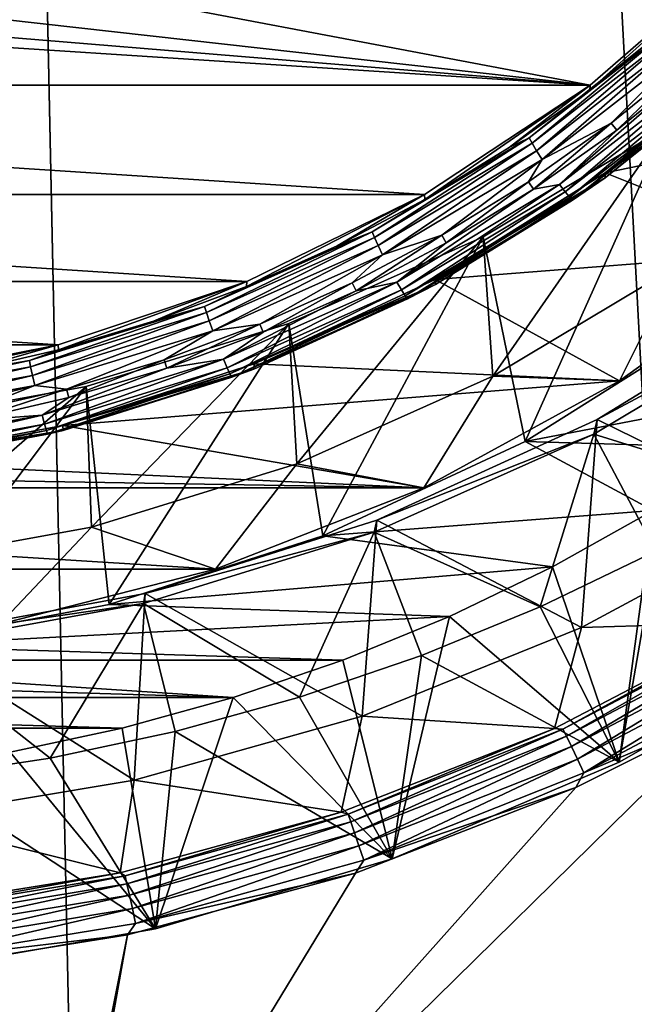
# Model space of a CAD drawing. Header units: metres. Extents: x -150 to 310, y -128 to 84.
# Tile 121 of 256: x 1.99 to 5.45, y -122.81 to -117.27. Entities that reach past the tile are written whole.
import ezdxf

# ---------------------------------------------------------------- set-up
doc = ezdxf.new("R2010")
doc.units = ezdxf.units.M
doc.layers.add('solid_26009703_SW0001', color=7, linetype='CONTINUOUS')

msp = doc.modelspace()

# ---------------------------------------------------------------- linework, layer by layer
at = {"layer": 'solid_26009703_SW0001'}
for points in [[(-0.000596, -124.709145, 16.25), (2.308466, -124.69001, 16.230967), (0.003128, -16.275095, 16.251808)], [(5.7772, -124.589066, 16.130749), (5.884871, -16.400381, 16.125368), (0.003128, -16.275095, 16.251808)], [(2.308466, -124.69001, 16.230967), (5.7772, -124.589066, 16.130749), (0.003128, -16.275095, 16.251808)], [(-6.045405, -116.907158, -16.824341), (0, -117.208794, -16.78195), (5.205695, -117.637093, -16.721756)], [(-6.045405, -116.907158, -16.824341), (5.205695, -117.637093, -16.721756), (-5.205695, -117.637093, -16.721756)], [(1.71196, -116.975845, -16.814688), (6.045405, -116.907158, -16.824341), (5.205695, -117.637093, -16.721756)], [(6.045405, -116.907158, -16.824341), (5.637407, -117.314095, -16.969116), (5.20491, -117.665581, -16.919718)], [(5.205695, -117.637093, -16.721756), (6.045405, -116.907158, -16.824341), (5.20491, -117.665581, -16.919718)], [(1.71196, -116.975845, -16.814688), (5.205695, -117.637093, -16.721756), (0.869761, -117.149117, -16.790337)], [(0.869761, -117.149117, -16.790337), (5.205695, -117.637093, -16.721756), (0, -117.208794, -16.78195)], [(4.862481, -117.932961, -16.94437), (5.676151, -117.301697, -17.033089), (4.87861, -117.963875, -16.996405)], [(5.637407, -117.314095, -16.969116), (5.676151, -117.301697, -17.033089), (4.862481, -117.932961, -16.94437)], [(5.20491, -117.665581, -16.919718), (5.637407, -117.314095, -16.969116), (4.862481, -117.932961, -16.94437)], [(5.676151, -117.301697, -17.033089), (5.694979, -117.330513, -17.085419), (4.87861, -117.963875, -16.996405)], [(4.87861, -117.963875, -16.996405), (5.694979, -117.330513, -17.085419), (4.903758, -118.006119, -17.035215)], [(5.694979, -117.330513, -17.085419), (5.724335, -117.369492, -17.124687), (4.903758, -118.006119, -17.035215)], [(4.903758, -118.006119, -17.035215), (5.724335, -117.369492, -17.124687), (4.935458, -118.055557, -17.056992)], [(5.724335, -117.369492, -17.124687), (5.76134, -117.414818, -17.147041), (4.935458, -118.055557, -17.056992)], [(4.935458, -118.055557, -17.056992), (5.76134, -117.414818, -17.147041), (5.324817, -117.851883, -17.095501)], [(6.159814, -117.417877, -16.752565), (5.291258, -118.129761, -16.652517), (6.160924, -117.44529, -16.950678)], [(7.308381, -117.715164, -16.710785), (5.291258, -118.129761, -16.652517), (6.159814, -117.417877, -16.752565)], [(5.76134, -117.414818, -17.147041), (5.765605, -117.493729, -17.145836), (5.324817, -117.851883, -17.095501)], [(5.291258, -118.129761, -16.652517), (5.290067, -118.158714, -16.850412), (6.160924, -117.44529, -16.950678)], [(5.961613, -117.620804, -16.988422), (6.160924, -117.44529, -16.950678), (5.290067, -118.158714, -16.850412)], [(5.033976, -118.196899, -17.037186), (5.355303, -117.891129, -17.089985), (5.798606, -117.530922, -17.140608)], [(5.033976, -118.196899, -17.037186), (5.798606, -117.530922, -17.140608), (5.876344, -117.543373, -17.129032)], [(5.324817, -117.851883, -17.095501), (5.765605, -117.493729, -17.145836), (5.355303, -117.891129, -17.089985)], [(5.765605, -117.493729, -17.145836), (5.798606, -117.530922, -17.140608), (5.355303, -117.891129, -17.089985)], [(5.033976, -118.196899, -17.037186), (5.876344, -117.543373, -17.129032), (5.065692, -118.238449, -17.002674)], [(5.876344, -117.543373, -17.129032), (5.913367, -117.580803, -17.0951), (5.065692, -118.238449, -17.002674)], [(5.065692, -118.238449, -17.002674), (5.913367, -117.580803, -17.0951), (5.090864, -118.268402, -16.95376)], [(5.913367, -117.580803, -17.0951), (5.94275, -117.607491, -17.046646), (5.090864, -118.268402, -16.95376)], [(-5.205695, -117.637093, -16.721756), (5.205695, -117.637093, -16.721756), (4.273763, -118.253296, -16.635155)], [(-5.205695, -117.637093, -16.721756), (4.273763, -118.253296, -16.635155), (-4.273763, -118.253296, -16.635155)], [(4.273763, -118.253296, -16.635155), (5.205695, -117.637093, -16.721756), (4.275, -118.280884, -16.833242)], [(5.205695, -117.637093, -16.721756), (4.750125, -117.988304, -16.874363), (4.275, -118.280884, -16.833242)], [(5.205695, -117.637093, -16.721756), (5.20491, -117.665581, -16.919718), (4.750125, -117.988304, -16.874363)], [(5.090864, -118.268402, -16.95376), (5.94275, -117.607491, -17.046646), (5.107022, -118.283821, -16.895241)], [(5.94275, -117.607491, -17.046646), (5.961613, -117.620804, -16.988422), (5.107022, -118.283821, -16.895241)], [(5.107022, -118.283821, -16.895241), (5.961613, -117.620804, -16.988422), (5.290067, -118.158714, -16.850412)], [(4.750125, -117.988304, -16.874363), (5.20491, -117.665581, -16.919718), (4.862481, -117.932961, -16.94437)], [(6.389244, -118.570511, -16.590572), (5.291258, -118.129761, -16.652517), (7.308381, -117.715164, -16.710785)], [(4.604401, -118.490372, -7.339814), (5.634396, -117.873192, -7.339834), (4.839848, -119.642365, -16.439934)], [(4.65885, -119.275986, -13.335714), (5.634396, -117.873192, -7.339834), (4.604401, -118.490372, -7.339814)], [(5.694849, -118.655792, -13.422876), (5.634396, -117.873192, -7.339834), (4.65885, -119.275986, -13.335714)], [(5.634396, -117.873192, -7.339834), (5.908649, -118.970764, -16.534321), (4.839848, -119.642365, -16.439934)], [(4.858795, -118.181885, -17.049122), (5.324817, -117.851883, -17.095501), (4.886621, -118.223015, -17.043341)], [(4.935458, -118.055557, -17.056992), (5.324817, -117.851883, -17.095501), (4.858795, -118.181885, -17.049122)], [(5.324817, -117.851883, -17.095501), (5.355303, -117.891129, -17.089985), (4.886621, -118.223015, -17.043341)], [(5.033976, -118.196899, -17.037186), (4.886621, -118.223015, -17.043341), (5.355303, -117.891129, -17.089985)], [(3.977905, -118.462502, -16.869947), (4.862481, -117.932961, -16.94437), (3.9911, -118.495171, -16.921736)], [(4.750125, -117.988304, -16.874363), (4.862481, -117.932961, -16.94437), (3.977905, -118.462502, -16.869947)], [(4.862481, -117.932961, -16.94437), (4.87861, -117.963875, -16.996405), (3.9911, -118.495171, -16.921736)], [(3.9911, -118.495171, -16.921736), (4.87861, -117.963875, -16.996405), (4.011672, -118.540154, -16.960161)], [(4.87861, -117.963875, -16.996405), (4.903758, -118.006119, -17.035215), (4.011672, -118.540154, -16.960161)], [(4.275, -118.280884, -16.833242), (4.750125, -117.988304, -16.874363), (3.977905, -118.462502, -16.869947)], [(4.011672, -118.540154, -16.960161), (4.903758, -118.006119, -17.035215), (4.037606, -118.59304, -16.981453)], [(4.903758, -118.006119, -17.035215), (4.935458, -118.055557, -17.056992), (4.037606, -118.59304, -16.981453)], [(4.037606, -118.59304, -16.981453), (4.935458, -118.055557, -17.056992), (4.370371, -118.482407, -17.006886)], [(4.935458, -118.055557, -17.056992), (4.858795, -118.181885, -17.049122), (4.370371, -118.482407, -17.006886)], [(5.291258, -118.129761, -16.652517), (4.334234, -118.731117, -16.568001), (5.290067, -118.158714, -16.850412)], [(6.389244, -118.570511, -16.590572), (4.334234, -118.731117, -16.568001), (5.291258, -118.129761, -16.652517)], [(4.118202, -118.745117, -16.960138), (4.886621, -118.223015, -17.043341), (5.033976, -118.196899, -17.037186)], [(4.118202, -118.745117, -16.960138), (5.033976, -118.196899, -17.037186), (4.144148, -118.790123, -16.925142)], [(5.033976, -118.196899, -17.037186), (5.065692, -118.238449, -17.002674), (4.144148, -118.790123, -16.925142)], [(4.334234, -118.731117, -16.568001), (4.335783, -118.75843, -16.766129), (5.290067, -118.158714, -16.850412)], [(5.107022, -118.283821, -16.895241), (5.290067, -118.158714, -16.850412), (4.335783, -118.75843, -16.766129)], [(4.370371, -118.482407, -17.006886), (4.858795, -118.181885, -17.049122), (4.395406, -118.525261, -17.000862)], [(4.858795, -118.181885, -17.049122), (4.886621, -118.223015, -17.043341), (4.395406, -118.525261, -17.000862)], [(-4.273763, -118.253296, -16.635155), (4.273763, -118.253296, -16.635155), (3.273233, -118.74205, -16.566465)], [(-4.273763, -118.253296, -16.635155), (3.273233, -118.74205, -16.566465), (-3.273233, -118.74205, -16.566465)], [(4.273763, -118.253296, -16.635155), (3.781568, -118.542061, -16.796537), (3.271943, -118.770721, -16.7644)], [(3.273233, -118.74205, -16.566465), (4.273763, -118.253296, -16.635155), (3.271943, -118.770721, -16.7644)], [(4.273763, -118.253296, -16.635155), (4.275, -118.280884, -16.833242), (3.781568, -118.542061, -16.796537)], [(4.118202, -118.745117, -16.960138), (4.395406, -118.525261, -17.000862), (4.886621, -118.223015, -17.043341)], [(4.144148, -118.790123, -16.925142), (5.065692, -118.238449, -17.002674), (4.164741, -118.822815, -16.875843)], [(5.065692, -118.238449, -17.002674), (5.090864, -118.268402, -16.95376), (4.164741, -118.822815, -16.875843)], [(3.781568, -118.542061, -16.796537), (4.275, -118.280884, -16.833242), (3.977905, -118.462502, -16.869947)], [(4.164741, -118.822815, -16.875843), (5.090864, -118.268402, -16.95376), (4.177959, -118.839989, -16.817076)], [(5.090864, -118.268402, -16.95376), (5.107022, -118.283821, -16.895241), (4.177959, -118.839989, -16.817076)], [(4.177959, -118.839989, -16.817076), (5.107022, -118.283821, -16.895241), (4.335783, -118.75843, -16.766129)], [(3.035322, -118.882599, -16.810907), (3.977905, -118.462502, -16.869947), (3.04539, -118.916656, -16.862501)], [(3.781568, -118.542061, -16.796537), (3.977905, -118.462502, -16.869947), (3.035322, -118.882599, -16.810907)], [(3.977905, -118.462502, -16.869947), (3.9911, -118.495171, -16.921736), (3.04539, -118.916656, -16.862501)], [(3.865758, -118.749588, -16.969336), (4.370371, -118.482407, -17.006886), (3.887911, -118.793976, -16.963099)], [(4.037606, -118.59304, -16.981453), (4.370371, -118.482407, -17.006886), (3.865758, -118.749588, -16.969336)], [(4.370371, -118.482407, -17.006886), (4.395406, -118.525261, -17.000862), (3.887911, -118.793976, -16.963099)], [(3.04539, -118.916656, -16.862501), (3.9911, -118.495171, -16.921736), (3.061088, -118.963814, -16.90062)], [(3.9911, -118.495171, -16.921736), (4.011672, -118.540154, -16.960161), (3.061088, -118.963814, -16.90062)], [(3.510231, -118.978928, -7.339488), (4.604401, -118.490372, -7.339814), (3.70082, -120.172981, -16.36536)], [(3.554914, -119.76799, -13.266567), (4.604401, -118.490372, -7.339814), (3.510231, -118.978928, -7.339488)], [(4.65885, -119.275986, -13.335714), (4.604401, -118.490372, -7.339814), (3.554914, -119.76799, -13.266567)], [(4.604401, -118.490372, -7.339814), (4.839848, -119.642365, -16.439934), (3.70082, -120.172981, -16.36536)], [(4.118202, -118.745117, -16.960138), (3.887911, -118.793976, -16.963099), (4.395406, -118.525261, -17.000862)], [(3.271943, -118.770721, -16.7644), (3.781568, -118.542061, -16.796537), (3.035322, -118.882599, -16.810907)], [(3.061088, -118.963814, -16.90062), (4.011672, -118.540154, -16.960161), (3.080877, -119.01944, -16.921526)], [(4.011672, -118.540154, -16.960161), (4.037606, -118.59304, -16.981453), (3.080877, -119.01944, -16.921526)], [(3.080877, -119.01944, -16.921526), (4.037606, -118.59304, -16.981453), (3.345597, -118.982346, -16.936625)], [(4.037606, -118.59304, -16.981453), (3.865758, -118.749588, -16.969336), (3.345597, -118.982346, -16.936625)], [(5.371507, -119.30201, -16.487768), (4.334234, -118.731117, -16.568001), (6.389244, -118.570511, -16.590572)], [(5.371507, -119.30201, -16.487768), (6.389244, -118.570511, -16.590572), (5.694849, -118.655792, -13.422876)], [(5.371507, -119.30201, -16.487768), (5.694849, -118.655792, -13.422876), (4.65885, -119.275986, -13.335714)], [(-3.273233, -118.74205, -16.566465), (3.273233, -118.74205, -16.566465), (2.21142, -119.099113, -16.516283)], [(-3.273233, -118.74205, -16.566465), (2.21142, -119.099113, -16.516283), (-2.21142, -119.099113, -16.516283)], [(2.21142, -119.099113, -16.516283), (3.273233, -118.74205, -16.566465), (2.212903, -119.126717, -16.714369)], [(3.273233, -118.74205, -16.566465), (2.748307, -118.965881, -16.736973), (2.212903, -119.126717, -16.714369)], [(3.273233, -118.74205, -16.566465), (3.271943, -118.770721, -16.7644), (2.748307, -118.965881, -16.736973)], [(3.142375, -119.180031, -16.899015), (3.887911, -118.793976, -16.963099), (4.118202, -118.745117, -16.960138)], [(3.142375, -119.180031, -16.899015), (4.118202, -118.745117, -16.960138), (3.162173, -119.227776, -16.863634)], [(4.118202, -118.745117, -16.960138), (4.144148, -118.790123, -16.925142), (3.162173, -119.227776, -16.863634)], [(3.314212, -119.206284, -16.501221), (3.313121, -119.234978, -16.699154), (4.335783, -118.75843, -16.766129)], [(4.177959, -118.839989, -16.817076), (4.335783, -118.75843, -16.766129), (3.313121, -119.234978, -16.699154)], [(4.334234, -118.731117, -16.568001), (3.314212, -119.206284, -16.501221), (4.335783, -118.75843, -16.766129)], [(5.371507, -119.30201, -16.487768), (3.314212, -119.206284, -16.501221), (4.334234, -118.731117, -16.568001)], [(3.345597, -118.982346, -16.936625), (3.865758, -118.749588, -16.969336), (3.364778, -119.028069, -16.930199)], [(3.865758, -118.749588, -16.969336), (3.887911, -118.793976, -16.963099), (3.364778, -119.028069, -16.930199)], [(2.748307, -118.965881, -16.736973), (3.271943, -118.770721, -16.7644), (3.035322, -118.882599, -16.810907)], [(3.142375, -119.180031, -16.899015), (3.364778, -119.028069, -16.930199), (3.887911, -118.793976, -16.963099)], [(3.162173, -119.227776, -16.863634), (4.144148, -118.790123, -16.925142), (3.177886, -119.262642, -16.81403)], [(4.144148, -118.790123, -16.925142), (4.164741, -118.822815, -16.875843), (3.177886, -119.262642, -16.81403)], [(5.245659, -119.519402, -7.342849), (6.417202, -118.800591, -7.342849), (6.337084, -120.056068, -7.342849)], [(6.391744, -118.905289, -7.959988), (6.417202, -118.800591, -7.342849), (5.245659, -119.519402, -7.342849)], [(3.177886, -119.262642, -16.81403), (4.164741, -118.822815, -16.875843), (3.187973, -119.281212, -16.755066)], [(4.164741, -118.822815, -16.875843), (4.177959, -118.839989, -16.817076), (3.187973, -119.281212, -16.755066)], [(3.187973, -119.281212, -16.755066), (4.177959, -118.839989, -16.817076), (3.313121, -119.234978, -16.699154)], [(2.048478, -119.187119, -16.76811), (3.035322, -118.882599, -16.810907), (2.055272, -119.222191, -16.819561)], [(2.748307, -118.965881, -16.736973), (3.035322, -118.882599, -16.810907), (2.048478, -119.187119, -16.76811)], [(3.035322, -118.882599, -16.810907), (3.04539, -118.916656, -16.862501), (2.055272, -119.222191, -16.819561)], [(2.055272, -119.222191, -16.819561), (3.04539, -118.916656, -16.862501), (2.065867, -119.27092, -16.857458)], [(3.04539, -118.916656, -16.862501), (3.061088, -118.963814, -16.90062), (2.065867, -119.27092, -16.857458)], [(5.226752, -119.602371, -7.86202), (6.391744, -118.905289, -7.959988), (5.245659, -119.519402, -7.342849)], [(6.208554, -119.906166, -7.819325), (6.391744, -118.905289, -7.959988), (5.226752, -119.602371, -7.86202)], [(2.212903, -119.126717, -16.714369), (2.748307, -118.965881, -16.736973), (2.048478, -119.187119, -16.76811)], [(2.065867, -119.27092, -16.857458), (3.061088, -118.963814, -16.90062), (2.079221, -119.328529, -16.878086)], [(3.061088, -118.963814, -16.90062), (3.080877, -119.01944, -16.921526), (2.079221, -119.328529, -16.878086)], [(2.36748, -119.332489, -7.339496), (3.510231, -118.978928, -7.339488), (2.497876, -120.560379, -16.310915)], [(2.39914, -120.124634, -13.216444), (3.510231, -118.978928, -7.339488), (2.36748, -119.332489, -7.339496)], [(3.554914, -119.76799, -13.266567), (3.510231, -118.978928, -7.339488), (2.39914, -120.124634, -13.216444)], [(3.510231, -118.978928, -7.339488), (3.70082, -120.172981, -16.36536), (2.497876, -120.560379, -16.310915)], [(4.839848, -119.642365, -16.439934), (5.908649, -118.970764, -16.534321), (6.630342, -119.299957, -16.488056)], [(2.079221, -119.328529, -16.878086), (3.080877, -119.01944, -16.921526), (2.258077, -119.347351, -16.885326)], [(3.080877, -119.01944, -16.921526), (2.807307, -119.182373, -16.908512), (2.258077, -119.347351, -16.885326)], [(2.807307, -119.182373, -16.908512), (3.345597, -118.982346, -16.936625), (2.823414, -119.22924, -16.901926)], [(3.080877, -119.01944, -16.921526), (3.345597, -118.982346, -16.936625), (2.807307, -119.182373, -16.908512)], [(3.345597, -118.982346, -16.936625), (3.364778, -119.028069, -16.930199), (2.823414, -119.22924, -16.901926)], [(3.142375, -119.180031, -16.899015), (2.823414, -119.22924, -16.901926), (3.364778, -119.028069, -16.930199)], [(-2.21142, -119.099113, -16.516283), (2.21142, -119.099113, -16.516283), (1.121417, -119.31385, -16.486103)], [(2.21142, -119.099113, -16.516283), (1.668022, -119.252525, -16.696688), (1.115999, -119.342781, -16.684004)], [(1.121417, -119.31385, -16.486103), (2.21142, -119.099113, -16.516283), (1.115999, -119.342781, -16.684004)], [(2.21142, -119.099113, -16.516283), (2.212903, -119.126717, -16.714369), (1.668022, -119.252525, -16.696688)], [(1.668022, -119.252525, -16.696688), (2.212903, -119.126717, -16.714369), (2.048478, -119.187119, -16.76811)], [(1.031762, -119.371628, -16.742178), (2.048478, -119.187119, -16.76811), (1.035184, -119.407303, -16.793545)], [(1.668022, -119.252525, -16.696688), (2.048478, -119.187119, -16.76811), (1.031762, -119.371628, -16.742178)], [(2.048478, -119.187119, -16.76811), (2.055272, -119.222191, -16.819561), (1.035184, -119.407303, -16.793545)], [(2.120725, -119.495293, -16.854708), (2.823414, -119.22924, -16.901926), (3.142375, -119.180031, -16.899015)], [(2.120725, -119.495293, -16.854708), (3.142375, -119.180031, -16.899015), (2.134087, -119.545021, -16.819048)], [(3.142375, -119.180031, -16.899015), (3.162173, -119.227776, -16.863634), (2.134087, -119.545021, -16.819048)], [(2.258077, -119.347351, -16.885326), (2.807307, -119.182373, -16.908512), (2.271043, -119.395164, -16.878607)], [(2.807307, -119.182373, -16.908512), (2.823414, -119.22924, -16.901926), (2.271043, -119.395164, -16.878607)], [(1.035184, -119.407303, -16.793545), (2.055272, -119.222191, -16.819561), (1.04052, -119.456993, -16.831308)], [(2.055272, -119.222191, -16.819561), (2.065867, -119.27092, -16.857458), (1.04052, -119.456993, -16.831308)], [(2.120725, -119.495293, -16.854708), (2.271043, -119.395164, -16.878607), (2.823414, -119.22924, -16.901926)], [(2.134087, -119.545021, -16.819048), (3.162173, -119.227776, -16.863634), (2.144691, -119.581467, -16.769222)], [(3.162173, -119.227776, -16.863634), (3.177886, -119.262642, -16.81403), (2.144691, -119.581467, -16.769222)], [(3.314212, -119.206284, -16.501221), (2.236867, -119.553246, -16.452459), (3.313121, -119.234978, -16.699154)], [(5.371507, -119.30201, -16.487768), (2.236867, -119.553246, -16.452459), (3.314212, -119.206284, -16.501221)], [(2.236867, -119.553246, -16.452459), (2.238209, -119.580833, -16.650547), (3.313121, -119.234978, -16.699154)], [(3.187973, -119.281212, -16.755066), (3.313121, -119.234978, -16.699154), (2.238209, -119.580833, -16.650547)], [(1.04052, -119.456993, -16.831308), (2.065867, -119.27092, -16.857458), (1.047246, -119.515808, -16.851767)], [(2.065867, -119.27092, -16.857458), (2.079221, -119.328529, -16.878086), (1.047246, -119.515808, -16.851767)], [(2.144691, -119.581467, -16.769222), (3.177886, -119.262642, -16.81403), (2.151498, -119.601044, -16.710117)], [(3.177886, -119.262642, -16.81403), (3.187973, -119.281212, -16.755066), (2.151498, -119.601044, -16.710117)], [(2.151498, -119.601044, -16.710117), (3.187973, -119.281212, -16.755066), (2.238209, -119.580833, -16.650547)], [(4.269034, -119.902908, -16.403316), (2.236867, -119.553246, -16.452459), (5.371507, -119.30201, -16.487768)], [(4.269034, -119.902908, -16.403316), (4.65885, -119.275986, -13.335714), (3.554914, -119.76799, -13.266567)], [(4.269034, -119.902908, -16.403316), (5.371507, -119.30201, -16.487768), (4.65885, -119.275986, -13.335714)], [(4.839848, -119.642365, -16.439934), (6.630342, -119.299957, -16.488056), (6.107841, -119.680206, -16.434614)], [(1.047246, -119.515808, -16.851767), (2.079221, -119.328529, -16.878086), (1.144049, -119.566551, -16.854519)], [(2.079221, -119.328529, -16.878086), (1.704387, -119.475174, -16.867363), (1.144049, -119.566551, -16.854519)], [(1.191821, -119.546455, -7.33926), (2.36748, -119.332489, -7.339496), (1.266213, -120.792976, -16.278225)], [(1.20838, -120.340729, -13.186074), (2.36748, -119.332489, -7.339496), (1.191821, -119.546455, -7.33926)], [(2.39914, -120.124634, -13.216444), (2.36748, -119.332489, -7.339496), (1.20838, -120.340729, -13.186074)], [(2.36748, -119.332489, -7.339496), (2.497876, -120.560379, -16.310915), (1.266213, -120.792976, -16.278225)], [(2.079221, -119.328529, -16.878086), (2.258077, -119.347351, -16.885326), (1.704387, -119.475174, -16.867363)], [(1.704387, -119.475174, -16.867363), (2.258077, -119.347351, -16.885326), (1.714181, -119.523727, -16.860538)], [(2.258077, -119.347351, -16.885326), (2.271043, -119.395164, -16.878607), (1.714181, -119.523727, -16.860538)], [(2.120725, -119.495293, -16.854708), (1.714181, -119.523727, -16.860538), (2.271043, -119.395164, -16.878607)], [(1.068151, -119.686302, -16.827864), (1.714181, -119.523727, -16.860538), (2.120725, -119.495293, -16.854708)], [(1.068151, -119.686302, -16.827864), (2.120725, -119.495293, -16.854708), (1.07488, -119.737236, -16.792034)], [(2.120725, -119.495293, -16.854708), (2.134087, -119.545021, -16.819048), (1.07488, -119.737236, -16.792034)], [(4.004365, -120.085899, -7.342849), (5.245659, -119.519402, -7.342849), (5.157626, -120.690109, -7.342849)], [(5.226752, -119.602371, -7.86202), (5.245659, -119.519402, -7.342849), (4.004365, -120.085899, -7.342849)], [(5.245659, -119.519402, -7.342849), (6.337084, -120.056068, -7.342849), (5.157626, -120.690109, -7.342849)], [(1.07488, -119.737236, -16.792034), (2.134087, -119.545021, -16.819048), (1.080222, -119.774635, -16.742073)], [(2.134087, -119.545021, -16.819048), (2.144691, -119.581467, -16.769222), (1.080222, -119.774635, -16.742073)], [(1.080222, -119.774635, -16.742073), (2.144691, -119.581467, -16.769222), (1.08365, -119.79483, -16.682882)], [(2.144691, -119.581467, -16.769222), (2.151498, -119.601044, -16.710117), (1.08365, -119.79483, -16.682882)], [(1.133878, -119.761543, -16.423183), (1.127999, -119.790558, -16.621073), (2.238209, -119.580833, -16.650547)], [(2.151498, -119.601044, -16.710117), (2.238209, -119.580833, -16.650547), (1.127999, -119.790558, -16.621073)], [(2.236867, -119.553246, -16.452459), (1.133878, -119.761543, -16.423183), (2.238209, -119.580833, -16.650547)], [(4.269034, -119.902908, -16.403316), (1.133878, -119.761543, -16.423183), (2.236867, -119.553246, -16.452459)], [(1.08365, -119.79483, -16.682882), (2.151498, -119.601044, -16.710117), (1.127999, -119.790558, -16.621073)], [(3.70082, -120.172981, -16.36536), (4.839848, -119.642365, -16.439934), (5.56038, -120.030586, -16.385372)], [(3.990721, -120.153313, -7.784591), (5.226752, -119.602371, -7.86202), (4.004365, -120.085899, -7.342849)], [(4.924611, -120.574066, -7.725457), (5.226752, -119.602371, -7.86202), (3.990721, -120.153313, -7.784591)], [(4.839848, -119.642365, -16.439934), (6.107841, -119.680206, -16.434614), (5.56038, -120.030586, -16.385372)], [(4.924611, -120.574066, -7.725457), (5.575146, -120.260033, -7.769591), (5.226752, -119.602371, -7.86202)], [(5.575146, -120.260033, -7.769591), (6.208554, -119.906166, -7.819325), (5.226752, -119.602371, -7.86202)], [(4.269034, -119.902908, -16.403316), (0, -119.833, -16.413141), (1.133878, -119.761543, -16.423183)], [(3.09686, -120.361908, -16.338808), (3.554914, -119.76799, -13.266567), (2.39914, -120.124634, -13.216444)], [(3.09686, -120.361908, -16.338808), (4.269034, -119.902908, -16.403316), (3.554914, -119.76799, -13.266567)], [(-4.269034, -119.902908, -16.403316), (0, -119.833, -16.413141), (4.269034, -119.902908, -16.403316)], [(-4.269034, -119.902908, -16.403316), (4.269034, -119.902908, -16.403316), (3.09686, -120.361908, -16.338808)], [(-4.269034, -119.902908, -16.403316), (3.09686, -120.361908, -16.338808), (-3.09686, -120.361908, -16.338808)], [(3.70082, -120.172981, -16.36536), (5.56038, -120.030586, -16.385372), (4.993982, -120.347336, -16.340857)], [(4.993982, -120.347336, -16.340857), (5.56038, -120.030586, -16.385372), (5.368879, -121.447678, -15.457434)], [(5.56038, -120.030586, -16.385372), (6.574573, -120.761131, -15.553922), (5.368879, -121.447678, -15.457434)], [(2.69969, -120.498291, -7.342849), (4.004365, -120.085899, -7.342849), (3.923217, -121.188271, -7.342849)], [(3.990721, -120.153313, -7.784591), (4.004365, -120.085899, -7.342849), (2.69969, -120.498291, -7.342849)], [(4.004365, -120.085899, -7.342849), (5.157626, -120.690109, -7.342849), (3.923217, -121.188271, -7.342849)], [(5.157626, -120.690109, -7.342849), (6.337084, -120.056068, -7.342849), (6.152037, -120.660095, -10.850931)], [(1.880163, -120.6717, -16.295271), (2.39914, -120.124634, -13.216444), (1.20838, -120.340729, -13.186074)], [(1.880163, -120.6717, -16.295271), (3.09686, -120.361908, -16.338808), (2.39914, -120.124634, -13.216444)], [(2.497876, -120.560379, -16.310915), (3.70082, -120.172981, -16.36536), (4.993982, -120.347336, -16.340857)], [(2.69075, -120.554649, -7.728187), (3.990721, -120.153313, -7.784591), (2.69969, -120.498291, -7.342849)], [(3.569375, -121.082436, -7.65401), (3.990721, -120.153313, -7.784591), (2.69075, -120.554649, -7.728187)], [(3.569375, -121.082436, -7.65401), (4.256675, -120.84774, -7.686995), (3.990721, -120.153313, -7.784591)], [(4.256675, -120.84774, -7.686995), (4.924611, -120.574066, -7.725457), (3.990721, -120.153313, -7.784591)], [(5.368879, -121.447678, -15.457434), (5.575146, -120.260033, -7.769591), (4.924611, -120.574066, -7.725457)], [(5.368879, -121.447678, -15.457434), (6.574573, -120.761131, -15.553922), (5.575146, -120.260033, -7.769591)], [(-3.09686, -120.361908, -16.338808), (3.09686, -120.361908, -16.338808), (1.880163, -120.6717, -16.295271)], [(2.497876, -120.560379, -16.310915), (4.993982, -120.347336, -16.340857), (4.413239, -120.627419, -16.301493)], [(4.413239, -120.627419, -16.301493), (4.993982, -120.347336, -16.340857), (5.368879, -121.447678, -15.457434)], [(1.367, -120.745781, -7.342849), (2.69969, -120.498291, -7.342849), (2.639231, -121.549614, -7.342849)], [(2.69075, -120.554649, -7.728187), (2.69969, -120.498291, -7.342849), (1.367, -120.745781, -7.342849)], [(2.69969, -120.498291, -7.342849), (3.923217, -121.188271, -7.342849), (2.639231, -121.549614, -7.342849)], [(1.266213, -120.792976, -16.278225), (2.497876, -120.560379, -16.310915), (4.413239, -120.627419, -16.301493)], [(1.361877, -120.795815, -7.694293), (2.69075, -120.554649, -7.728187), (1.367, -120.745781, -7.342849)], [(2.165464, -121.425697, -7.605768), (2.69075, -120.554649, -7.728187), (1.361877, -120.795815, -7.694293)], [(2.165464, -121.425697, -7.605768), (2.870165, -121.27578, -7.626838), (2.69075, -120.554649, -7.728187)], [(2.870165, -121.27578, -7.626838), (3.569375, -121.082436, -7.65401), (2.69075, -120.554649, -7.728187)], [(5.368879, -121.447678, -15.457434), (4.924611, -120.574066, -7.725457), (4.256675, -120.84774, -7.686995)], [(1.266213, -120.792976, -16.278225), (4.413239, -120.627419, -16.301493), (3.812773, -120.873314, -16.266935)], [(3.812773, -120.873314, -16.266935), (4.413239, -120.627419, -16.301493), (4.091064, -121.991463, -15.381009)], [(4.413239, -120.627419, -16.301493), (5.368879, -121.447678, -15.457434), (4.091064, -121.991463, -15.381009)], [(3.923217, -121.188271, -7.342849), (5.157626, -120.690109, -7.342849), (5.005882, -121.257851, -10.883895)], [(5.157626, -120.690109, -7.342849), (6.152037, -120.660095, -10.850931), (5.005882, -121.257851, -10.883895)], [(5.053046, -121.261322, -10.965511), (5.005882, -121.257851, -10.883895), (6.152037, -120.660095, -10.850931)], [(5.053046, -121.261322, -10.965511), (6.152037, -120.660095, -10.850931), (6.204719, -120.654663, -10.932045)], [(5.053046, -121.261322, -10.965511), (6.204719, -120.654663, -10.932045), (5.073267, -121.301918, -11.038384)], [(6.204719, -120.654663, -10.932045), (6.229443, -120.692123, -11.005209), (5.073267, -121.301918, -11.038384)], [(5.073267, -121.301918, -11.038384), (6.229443, -120.692123, -11.005209), (5.10104, -121.359726, -11.095439)], [(6.229443, -120.692123, -11.005209), (6.263458, -120.746048, -11.062686), (5.10104, -121.359726, -11.095439)], [(1.367, -120.745781, -7.342849), (2.639231, -121.549614, -7.342849), (1.333385, -121.76638, -7.342849)], [(5.10104, -121.359726, -11.095439), (6.263458, -120.746048, -11.062686), (5.134092, -121.429993, -11.132005)], [(6.263458, -120.746048, -11.062686), (6.303981, -120.812004, -11.099771), (5.134092, -121.429993, -11.132005)], [(0, -120.87278, -16.26701), (1.266213, -120.792976, -16.278225), (3.812773, -120.873314, -16.266935)], [(1.452724, -121.533012, -7.590686), (2.165464, -121.425697, -7.605768), (1.361877, -120.795815, -7.694293)], [(4.091064, -121.991463, -15.381009), (4.256675, -120.84774, -7.686995), (3.569375, -121.082436, -7.65401)], [(4.091064, -121.991463, -15.381009), (5.368879, -121.447678, -15.457434), (4.256675, -120.84774, -7.686995)], [(5.134092, -121.429993, -11.132005), (6.303981, -120.812004, -11.099771), (5.169717, -121.506989, -11.145089)], [(6.303981, -120.812004, -11.099771), (6.347694, -120.884598, -11.113426), (5.169717, -121.506989, -11.145089)], [(3.196643, -121.083893, -16.237339), (-3.812782, -120.873306, -16.266935), (0, -120.873314, -16.266935)], [(-3.812782, -120.873306, -16.266935), (3.196643, -121.083893, -16.237339), (-3.19665, -121.083893, -16.237341)], [(0, -120.87278, -16.26701), (3.812773, -120.873314, -16.266935), (0, -120.873314, -16.266935)], [(0, -120.873314, -16.266935), (3.812773, -120.873314, -16.266935), (3.196643, -121.083893, -16.237339)], [(3.196643, -121.083893, -16.237339), (3.812773, -120.873314, -16.266935), (4.091064, -121.991463, -15.381009)], [(5.169717, -121.506989, -11.145089), (6.347694, -120.884598, -11.113426), (5.97479, -121.165489, -11.120851)], [(-3.19665, -121.083893, -16.237341), (3.196643, -121.083893, -16.237339), (2.571487, -121.256866, -16.21303)], [(-3.19665, -121.083893, -16.237341), (2.571487, -121.256866, -16.21303), (-2.571493, -121.256866, -16.21303)], [(2.571487, -121.256866, -16.21303), (3.196643, -121.083893, -16.237339), (2.758295, -122.385185, -15.325675)], [(3.196643, -121.083893, -16.237339), (4.091064, -121.991463, -15.381009), (2.758295, -122.385185, -15.325675)], [(4.091064, -121.991463, -15.381009), (3.569375, -121.082436, -7.65401), (2.870165, -121.27578, -7.626838)], [(5.97479, -121.165489, -11.120851), (6.377161, -124.734421, -10.5366), (2.155782, -124.918175, -10.734485)], [(5.97479, -121.165489, -11.120851), (2.155782, -124.918175, -10.734485), (5.12481, -121.589478, -11.14175)], [(2.639231, -121.549614, -7.342849), (3.923217, -121.188271, -7.342849), (3.804204, -121.729454, -10.906749)], [(3.923217, -121.188271, -7.342849), (5.005882, -121.257851, -10.883895), (3.804204, -121.729454, -10.906749)], [(5.169717, -121.506989, -11.145089), (5.97479, -121.165489, -11.120851), (5.12481, -121.589478, -11.14175)], [(-2.571493, -121.256866, -16.21303), (2.571487, -121.256866, -16.21303), (1.939651, -121.390999, -16.19418)], [(1.939651, -121.390999, -16.19418), (2.571487, -121.256866, -16.21303), (2.758295, -122.385185, -15.325675)], [(2.758295, -122.385185, -15.325675), (2.870165, -121.27578, -7.626838), (2.165464, -121.425697, -7.605768)], [(2.758295, -122.385185, -15.325675), (4.091064, -121.991463, -15.381009), (2.870165, -121.27578, -7.626838)], [(3.842625, -121.741112, -10.988395), (3.804204, -121.729454, -10.906749), (5.005882, -121.257851, -10.883895)], [(3.842625, -121.741112, -10.988395), (5.005882, -121.257851, -10.883895), (5.053046, -121.261322, -10.965511)], [(3.842625, -121.741112, -10.988395), (5.053046, -121.261322, -10.965511), (3.858018, -121.78418, -11.061031)], [(5.053046, -121.261322, -10.965511), (5.073267, -121.301918, -11.038384), (3.858018, -121.78418, -11.061031)], [(3.858018, -121.78418, -11.061031), (5.073267, -121.301918, -11.038384), (3.879151, -121.845047, -11.117747)], [(5.073267, -121.301918, -11.038384), (5.10104, -121.359726, -11.095439), (3.879151, -121.845047, -11.117747)], [(3.879151, -121.845047, -11.117747), (5.10104, -121.359726, -11.095439), (3.904295, -121.918724, -11.1539)], [(5.10104, -121.359726, -11.095439), (5.134092, -121.429993, -11.132005), (3.904295, -121.918724, -11.1539)], [(1.939651, -121.390999, -16.19418), (2.758295, -122.385185, -15.325675), (1.388473, -122.62355, -15.292174)], [(2.758295, -122.385185, -15.325675), (2.165464, -121.425697, -7.605768), (1.452724, -121.533012, -7.590686)], [(3.904295, -121.918724, -11.1539), (5.134092, -121.429993, -11.132005), (3.931391, -121.999184, -11.166529)], [(5.134092, -121.429993, -11.132005), (5.169717, -121.506989, -11.145089), (3.931391, -121.999184, -11.166529)], [(3.931391, -121.999184, -11.166529), (5.169717, -121.506989, -11.145089), (5.12481, -121.589478, -11.14175)], [(1.333385, -121.76638, -7.342849), (2.639231, -121.549614, -7.342849), (2.56025, -122.069832, -10.920688)], [(1.388473, -122.62355, -15.292174), (2.758295, -122.385185, -15.325675), (1.452724, -121.533012, -7.590686)], [(2.639231, -121.549614, -7.342849), (3.804204, -121.729454, -10.906749), (2.56025, -122.069832, -10.920688)], [(5.12481, -121.589478, -11.14175), (2.155782, -124.918175, -10.734485), (3.88443, -122.071854, -11.162668)], [(3.931391, -121.999184, -11.166529), (5.12481, -121.589478, -11.14175), (3.88443, -122.071854, -11.162668)], [(2.587192, -122.088089, -11.002689), (2.56025, -122.069832, -10.920688), (3.804204, -121.729454, -10.906749)], [(2.587192, -122.088089, -11.002689), (3.804204, -121.729454, -10.906749), (3.842625, -121.741112, -10.988395)], [(2.587192, -122.088089, -11.002689), (3.842625, -121.741112, -10.988395), (2.59755, -122.132919, -11.075151)], [(3.842625, -121.741112, -10.988395), (3.858018, -121.78418, -11.061031), (2.59755, -122.132919, -11.075151)], [(1.333385, -121.76638, -7.342849), (2.56025, -122.069832, -10.920688), (1.28747, -122.27565, -10.928773)], [(2.59755, -122.132919, -11.075151), (3.858018, -121.78418, -11.061031), (2.611773, -122.195984, -11.131619)], [(3.858018, -121.78418, -11.061031), (3.879151, -121.845047, -11.117747), (2.611773, -122.195984, -11.131619)], [(2.611773, -122.195984, -11.131619), (3.879151, -121.845047, -11.117747), (2.628699, -122.27211, -11.167471)], [(3.879151, -121.845047, -11.117747), (3.904295, -121.918724, -11.1539), (2.628699, -122.27211, -11.167471)], [(2.628699, -122.27211, -11.167471), (3.904295, -121.918724, -11.1539), (2.64694, -122.35508, -11.17977)], [(3.904295, -121.918724, -11.1539), (3.931391, -121.999184, -11.166529), (2.64694, -122.35508, -11.17977)], [(2.64694, -122.35508, -11.17977), (3.931391, -121.999184, -11.166529), (3.88443, -122.071854, -11.162668)], [(1.300806, -122.297928, -11.010432), (1.28747, -122.27565, -10.928773), (2.56025, -122.069832, -10.920688)], [(1.300806, -122.297928, -11.010432), (2.56025, -122.069832, -10.920688), (2.587192, -122.088089, -11.002689)], [(3.88443, -122.071854, -11.162668), (2.155782, -124.918175, -10.734485), (2.600581, -122.419983, -11.175381)], [(2.64694, -122.35508, -11.17977), (3.88443, -122.071854, -11.162668), (2.600581, -122.419983, -11.175381)], [(1.300806, -122.297928, -11.010432), (2.587192, -122.088089, -11.002689), (1.306013, -122.343811, -11.082786)], [(2.587192, -122.088089, -11.002689), (2.59755, -122.132919, -11.075151), (1.306013, -122.343811, -11.082786)], [(1.306013, -122.343811, -11.082786), (2.59755, -122.132919, -11.075151), (1.313164, -122.408195, -11.139101)], [(2.59755, -122.132919, -11.075151), (2.611773, -122.195984, -11.131619), (1.313164, -122.408195, -11.139101)], [(1.313164, -122.408195, -11.139101), (2.611773, -122.195984, -11.131619), (1.321674, -122.485802, -11.174767)], [(2.611773, -122.195984, -11.131619), (2.628699, -122.27211, -11.167471), (1.321674, -122.485802, -11.174767)], [(1.321674, -122.485802, -11.174767), (2.628699, -122.27211, -11.167471), (1.330845, -122.570282, -11.186866)], [(2.628699, -122.27211, -11.167471), (2.64694, -122.35508, -11.17977), (1.330845, -122.570282, -11.186866)], [(1.330845, -122.570282, -11.186866), (2.64694, -122.35508, -11.17977), (2.600581, -122.419983, -11.175381)], [(2.600581, -122.419983, -11.175381), (2.103634, -124.919342, -10.735708), (1.306391, -122.627571, -11.18188)], [(1.330845, -122.570282, -11.186866), (2.600581, -122.419983, -11.175381), (1.306391, -122.627571, -11.18188)], [(2.600581, -122.419983, -11.175381), (2.155782, -124.918175, -10.734485), (2.103634, -124.919342, -10.735708)], [(1.306391, -122.627571, -11.18188), (2.103634, -124.919342, -10.735708), (-2.087942, -124.919914, -10.736267)]]:
    msp.add_3dface(points, dxfattribs=at)

doc.saveas('drawing.dxf')
